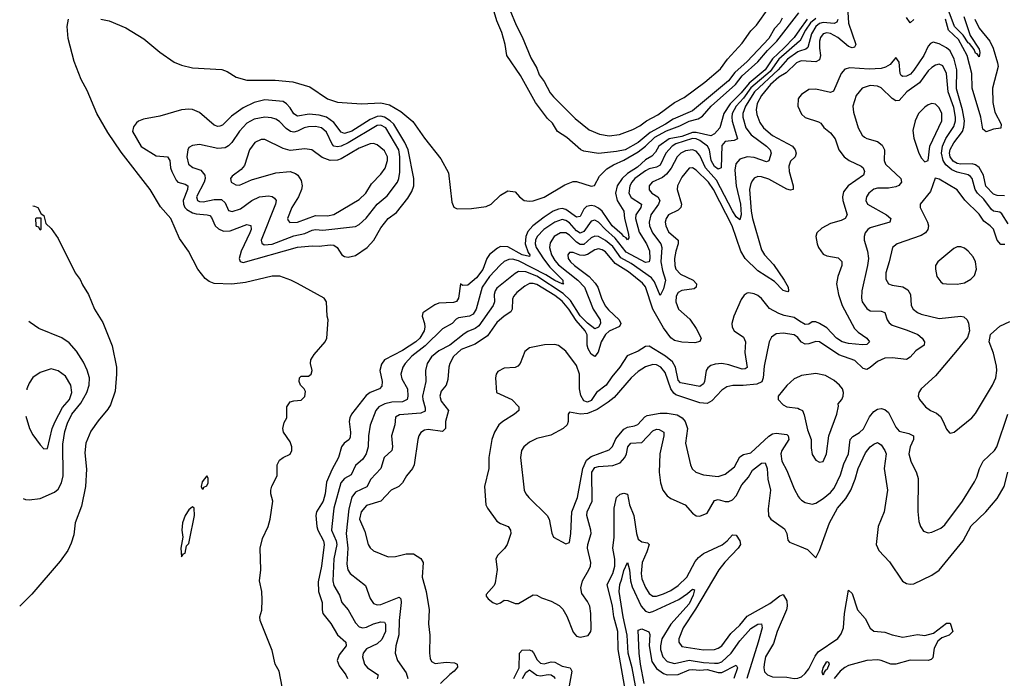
# Model space of a CAD drawing. Header units: inches. Extents: x 1694797 to 1849917, y 907313 to 1017959.
# Tile 58 of 256: x 1695697 to 1701129, y 941571 to 945208. Entities that reach past the tile are written whole.
import ezdxf

# ---------------------------------------------------------------- set-up
doc = ezdxf.new("R2010")
doc.units = ezdxf.units.IN
doc.header["$MEASUREMENT"] = 0
doc.layers.add('B6994', color=7, linetype='Continuous')
doc.layers.add('B7904', color=7, linetype='Continuous')

msp = doc.modelspace()

# ---------------------------------------------------------------- linework, layer by layer
at = {"layer": 'B6994', "color": 5}
for points, elevation in [([(1699903.3, 945216.7), (1699890, 945189.9), (1699861.6, 945158.4), (1699830, 945104.7), (1699710, 944976.5), (1699643.5, 944916.5), (1699607.5, 944870), (1699410, 944705.2), (1699301.9, 944658.1), (1699259.7, 944630), (1699174.9, 944585.1), (1699110, 944529.1), (1699038.5, 944490), (1698990, 944479.3), (1698890, 944468.2), (1698810, 944480.9), (1698792.4, 944490), (1698716.6, 944556.6), (1698664.9, 944590), (1698636.9, 944636.9), (1698610, 944661.9), (1698542, 944750), (1698459.6, 944899.6), (1698385.5, 945010), (1698375.6, 945070), (1698356.3, 945136.3), (1698330, 945201.6), (1698282.5, 945362.5)], 560), ([(1698402.2, 945262.2), (1698437.1, 945177.1), (1698470, 945112.3), (1698516.5, 944996.5), (1698550, 944939.6), (1698564, 944904), (1698590, 944866.7), (1698624, 944804), (1698642.2, 944782.2), (1698761.4, 944661.4), (1698839.7, 944599.7), (1698895.3, 944575.3), (1698950, 944566.4), (1699006.7, 944573.3), (1699079.3, 944600.7), (1699118.1, 944621.9), (1699155.5, 944650), (1699218.1, 944681.9), (1699309.9, 944750), (1699362.3, 944777.7), (1699476.7, 944863.3), (1699563.7, 944936.3), (1699602.5, 944990), (1699682.5, 945077.5), (1699730, 945146.4), (1699762.1, 945177.9), (1699830, 945273.4)], 560), ([(1697144.7, 941524.7), (1697128.7, 941610), (1697106.7, 941650), (1697090, 941724), (1697024, 941890), (1697022, 941910), (1697032.8, 941947.2), (1697035.3, 942004.7), (1697032.5, 942050), (1697020.5, 942110), (1697026.7, 942170), (1697023.1, 942290), (1697036, 942344), (1697068, 942410), (1697078.5, 942450), (1697093.7, 942550), (1697083.2, 942590), (1697082.9, 942610), (1697088.4, 942631.6), (1697118.1, 942690), (1697116.8, 942750), (1697130, 942775.4), (1697150, 942791.2), (1697190.2, 942809.8), (1697198.3, 942830), (1697198, 942850), (1697190, 942877.1), (1697153.1, 942930), (1697149.1, 942950), (1697156.9, 942983.1), (1697170.3, 943010), (1697171.2, 943070), (1697190, 943097.3), (1697210, 943104.2), (1697250, 943107.7), (1697270, 943127.8), (1697274, 943154), (1697266, 943170), (1697245.7, 943190), (1697239.5, 943210), (1697241.3, 943230), (1697250, 943239.6), (1697290, 943238.7), (1697305.5, 943250), (1697310.3, 943270), (1697301.3, 943310), (1697303.8, 943330), (1697321.4, 943358.6), (1697382, 943430), (1697392.4, 943450), (1697399.1, 943550), (1697394, 943570), (1697390.5, 943650), (1697376.3, 943670), (1697230, 943751.3), (1697192.7, 943770), (1697131.9, 943791.9), (1697090, 943791.8), (1696942.7, 943757.3), (1696868.2, 943748.2), (1696770.9, 943750.9), (1696742.1, 943762.1), (1696719.6, 943779.6), (1696680.2, 943830), (1696629.1, 943930), (1696578.7, 943998.7), (1696531, 944110), (1696474.5, 944174.5), (1696416.1, 944270), (1696256.5, 944476.5), (1696184.2, 944584.2), (1696122.7, 944690), (1696070, 944817.1), (1696036.8, 944876.8), (1695997.2, 944977.2), (1695964.1, 945104.1), (1695958.4, 945170), (1695966.4, 945210)], 580), ([(1696145.2, 945210), (1696190, 945201), (1696282.5, 945162.5), (1696381.3, 945101.3), (1696470, 945029.1), (1696550, 944972.3), (1696590, 944956.4), (1696650, 944942.6), (1696812.1, 944932.1), (1696842.2, 944922.2), (1696892.3, 944890), (1696950, 944873.8), (1697106.3, 944873.7), (1697205, 944865), (1697297.6, 944837.6), (1697395.8, 944770), (1697450, 944751.7), (1697582.3, 944742.3), (1697690, 944747.8), (1697737.2, 944737.2), (1697800.7, 944700.7), (1697866.3, 944646.3), (1697930, 944552.9), (1698019.7, 944439.7), (1698062.8, 944362.8), (1698081.1, 944201.1), (1698092.9, 944172.9), (1698110, 944164.2), (1698190, 944164.4), (1698270, 944176.9), (1698298, 944190), (1698350, 944238.7), (1698390, 944262.4), (1698430, 944257.6), (1698454, 944230), (1698481.2, 944210), (1698510, 944205), (1698530, 944207), (1698590, 944228.3), (1698704.9, 944295.1), (1698750, 944314.7), (1698770, 944314.3), (1698850, 944288.7), (1698867.7, 944292.3), (1698896.7, 944343.3), (1698936.6, 944383.4), (1698973, 944407), (1699030, 944432.8), (1699110, 944478.3), (1699150, 944509), (1699201.4, 944558.6), (1699266.3, 944593.7), (1699338.4, 944621.6), (1699390, 944647.7), (1699439.5, 944660.5), (1699464.1, 944675.9), (1699512.5, 944730), (1699645.7, 944850), (1699683.2, 944896.8), (1699770, 944974.3), (1699822.1, 945037.9), (1699874.4, 945090), (1699995, 945245)], 580), ([(1700000, 945151.6), (1699970.1, 945109.9), (1699913.7, 945050), (1699850, 944992), (1699810.4, 944930), (1699721.9, 944858.1), (1699676.7, 944803.3), (1699617.6, 944742.4), (1699581.8, 944690), (1699559.1, 944610), (1699530, 944577.7), (1699510, 944565.8), (1699430, 944585.3), (1699410, 944584.6), (1699350, 944562.6), (1699279.7, 944550), (1699223.6, 944510), (1699204.1, 944475.9), (1699185.3, 944454.7), (1699150, 944434.2), (1699105.8, 944394.2), (1699050, 944358.2), (1699021.3, 944330), (1698994.3, 944290), (1698984.8, 944250), (1698993.3, 944210), (1699030.7, 944150.7), (1699033.4, 944110), (1699055.7, 944024.3), (1699057.5, 944002.5), (1699050, 943992.6), (1699044, 944004), (1699030, 944009.9), (1699021.9, 944021.9), (1698965.7, 944070), (1698910.3, 944150.3), (1698890, 944167.7), (1698870, 944177.5), (1698850, 944182.3), (1698823.5, 944176.5), (1698810, 944162.2), (1698790, 944121.6), (1698770, 944117), (1698710, 944160.4), (1698690, 944164.7), (1698670, 944162.3), (1698640.1, 944150), (1698590, 944117.3), (1698527.6, 944070), (1698501.3, 944038.7), (1698488.9, 944010), (1698486.5, 943970), (1698502.5, 943922.5), (1698512.5, 943910), (1698510, 943901.1), (1698470, 943909.3), (1698390, 943952.7), (1698350, 943954.6), (1698333.1, 943946.9), (1698290, 943910.4), (1698275, 943890), (1698251.5, 943828.5), (1698218.2, 943781.8), (1698170, 943742.5), (1698140.8, 943740.8), (1698130, 943748.7), (1698117.9, 943670), (1698107.6, 943652.4), (1698090, 943645.6), (1698010, 943643), (1697987.1, 943632.9), (1697921.7, 943590), (1697918, 943570), (1697930.8, 943530.8), (1697932.6, 943510), (1697928.4, 943490), (1697905.3, 943450), (1697883.3, 943430), (1697810, 943381.6), (1697710.5, 943329.5), (1697693.3, 943306.7), (1697683.3, 943270), (1697696.8, 943210), (1697695.7, 943184.3), (1697682.3, 943170), (1697630, 943148.5), (1697607.8, 943132.2), (1697528.4, 943030), (1697518.3, 943010), (1697514.6, 942990), (1697522.1, 942930), (1697519.5, 942900.5), (1697512.3, 942887.7), (1697487.6, 942870), (1697473.4, 942850), (1697455.8, 942790), (1697418.5, 942721.5), (1697390, 942653.5), (1697382.3, 942590), (1697370.9, 942550), (1697334.2, 942490), (1697330.1, 942470), (1697336, 942410), (1697341.8, 942390), (1697373.5, 942330), (1697376.9, 942310), (1697361.6, 942190), (1697343.7, 942103.7), (1697345.7, 942050), (1697365.6, 941990), (1697365.1, 941950), (1697370.1, 941930), (1697413.3, 941873.3), (1697450, 941811.5), (1697495.8, 941770), (1697498.9, 941750), (1697459.1, 941700.9), (1697449.5, 941670), (1697459.7, 941639.7), (1697497.4, 941590), (1697504.8, 941570)], 620), ([(1700000, 945088.4), (1699885.4, 944990), (1699837.8, 944922.2), (1699730, 944830.7), (1699690, 944774.8), (1699649.6, 944730), (1699627.7, 944690), (1699625.8, 944670), (1699627.7, 944647.7), (1699657.6, 944550), (1699639.1, 944540.9), (1699590, 944535), (1699570, 944513.5), (1699567.9, 944390), (1699550, 944382.4), (1699530, 944397.2), (1699511.2, 944430), (1699502.8, 944490), (1699491.9, 944510), (1699450, 944541.1), (1699430, 944550.5), (1699410, 944551), (1699317.8, 944522.2), (1699296.5, 944510), (1699261.9, 944470), (1699230, 944404.1), (1699210, 944392.9), (1699170, 944383.9), (1699150, 944373.8), (1699091.4, 944330), (1699074.6, 944310), (1699064.2, 944290), (1699058.3, 944250), (1699070, 944225.5), (1699127.3, 944190), (1699124.3, 944170), (1699097.2, 944130), (1699095.2, 944110), (1699114.9, 944034.9), (1699154.7, 943970), (1699171.4, 943931.4), (1699173.7, 943890), (1699170, 943869.9), (1699150, 943867.6), (1699043.7, 943923.7), (1698982.2, 944002.2), (1698928.8, 944048.8), (1698890, 944090.3), (1698870, 944101), (1698850, 944096.2), (1698810, 944039), (1698790, 944029.3), (1698770, 944041.1), (1698730, 944086.9), (1698710, 944099.9), (1698690, 944103.7), (1698650, 944089.9), (1698589.6, 944050), (1698552.5, 944010), (1698542.6, 943990), (1698540.6, 943970), (1698545.9, 943950), (1698586.7, 943886.7), (1698621.8, 943841.8), (1698692.9, 943770), (1698693.4, 943753.4), (1698698.4, 943750), (1698690, 943748.5), (1698650, 943766.9), (1698599.3, 943799.3), (1698450, 943876.8), (1698415.1, 943884.9), (1698396.6, 943883.4), (1698370, 943871.9), (1698347.6, 943852.4), (1698290, 943789.4), (1698248.6, 943730), (1698215.6, 943610), (1698198.3, 943581.7), (1698179.3, 943570), (1698118.4, 943561.6), (1698105.6, 943554.4), (1698083.5, 943530), (1698030, 943501.4), (1697933.7, 943406.3), (1697861, 943350), (1697824, 943310), (1697811.8, 943290), (1697800.8, 943250), (1697804.8, 943224.8), (1697836.9, 943170), (1697839, 943130), (1697834.8, 943110), (1697810, 943097.5), (1697750, 943095.6), (1697712.4, 943087.6), (1697677.7, 943070), (1697662.4, 943050), (1697630.6, 942969.4), (1697620.9, 942910), (1697620.3, 942850), (1697609.4, 942810.6), (1697590, 942781), (1697550, 942747.2), (1697525.3, 942694.7), (1697490, 942674.3), (1697469.7, 942650), (1697430.1, 942510), (1697418.4, 942410), (1697418, 942390), (1697444, 942330), (1697447.1, 942310), (1697430.8, 942230.8), (1697424, 942110), (1697430, 942084.7), (1697461, 942030), (1697474.1, 941990), (1697510, 941949.4), (1697550, 941876.8), (1697570, 941855.6), (1697590, 941849.6), (1697610, 941853.3), (1697650, 941872.9), (1697690, 941884.1), (1697710, 941880.8), (1697715.4, 941870), (1697715.5, 941830), (1697695.1, 941784.9), (1697670, 941762.5), (1697610, 941733.7), (1697591.8, 941710), (1697587.8, 941690), (1697598.6, 941650), (1697615.5, 941630), (1697674.3, 941590), (1697670, 941568.2)], 640), ([(1700000, 945034.1), (1699990, 945030.9), (1699932.8, 944990), (1699881.7, 944930), (1699751.8, 944810), (1699701.2, 944730), (1699686.8, 944690), (1699686.5, 944670), (1699703.4, 944610), (1699732.7, 944572.7), (1699816.8, 944510), (1699837.2, 944490), (1699842.5, 944470), (1699830.9, 944429.1), (1699816.9, 944423.1), (1699750, 944447.6), (1699710, 944450.8), (1699670, 944436.8), (1699647.4, 944412.6), (1699642.7, 944377.3), (1699650.4, 944290), (1699674.7, 944190), (1699677.1, 944130), (1699670, 944102.8), (1699650, 944119), (1699630, 944152.5), (1699541, 944321), (1699480.5, 944390), (1699450, 944458.4), (1699430, 944481.5), (1699410, 944489.5), (1699370, 944483.4), (1699344.6, 944470), (1699325.1, 944450), (1699292.1, 944387.9), (1699265.5, 944354.5), (1699243, 944337), (1699185.8, 944310), (1699170.2, 944290), (1699170, 944269.2), (1699185.2, 944250), (1699217.4, 944230), (1699229.5, 944210), (1699221.2, 944190), (1699179, 944130), (1699170.1, 944090), (1699172.2, 944070), (1699188.5, 944030), (1699233.7, 943970), (1699240.1, 943950), (1699235.1, 943870), (1699243.2, 943823.2), (1699259.6, 943770), (1699250, 943722.4), (1699230, 943684.2), (1699200, 943760), (1699182.1, 943782.1), (1699070, 943861.3), (1699012.8, 943892.8), (1698970, 943954.8), (1698930, 943988.5), (1698890, 944010.3), (1698870, 944013.2), (1698850, 944002.8), (1698810, 943965.7), (1698790, 943966.4), (1698770, 943979.4), (1698730, 944018.5), (1698710, 944030.3), (1698681.1, 944030), (1698646.7, 944010), (1698624.4, 943975.6), (1698620.5, 943950), (1698631.1, 943910), (1698650, 943877.5), (1698670, 943854.9), (1698775.6, 943770), (1698812.8, 943730), (1698861.5, 943610), (1698899.9, 943550), (1698901.3, 943530), (1698890, 943509.9), (1698870, 943501.4), (1698830, 943532.3), (1698790, 943573.2), (1698736.4, 943656.4), (1698695.7, 943695.7), (1698550, 943790.8), (1698490, 943816.3), (1698450, 943817.7), (1698430, 943807), (1698330, 943726), (1698320.1, 943710), (1698315.1, 943690), (1698315.8, 943650), (1698310.1, 943630), (1698230, 943517), (1698210, 943502.3), (1698170, 943486.5), (1698150, 943473.6), (1698070, 943409.9), (1698010, 943379.4), (1697970, 943346.6), (1697945.6, 943310), (1697935.5, 943270), (1697938.6, 943210), (1697919.2, 943130), (1697920.7, 943110), (1697934.4, 943065.6), (1697934.2, 943045.8), (1697910, 943035.8), (1697793.2, 943026.9), (1697770, 943013.8), (1697767.3, 942970), (1697748.2, 942910), (1697754.3, 942850), (1697751.1, 942830), (1697708.6, 942791.4), (1697689.6, 942730), (1697634.3, 942670), (1697612, 942628), (1697550, 942598.8), (1697529.4, 942570.6), (1697513.3, 942506.7), (1697498.8, 942370), (1697506.9, 942290), (1697501.1, 942201.1), (1697507.3, 942170), (1697521.1, 942150), (1697604.5, 942084.5), (1697631.6, 942011.6), (1697650, 941983.9), (1697670, 941977.4), (1697690, 941979.7), (1697790, 942019.6), (1697800.3, 942010), (1697802, 941990), (1697790.4, 941890), (1697788.9, 941811.1), (1697771.6, 941750), (1697769.3, 941710), (1697781, 941670), (1697830, 941601.5), (1697838.1, 941570)], 660), ([(1700000, 944977), (1699983.1, 944970), (1699925.5, 944914.5), (1699885.5, 944890), (1699838.7, 944850), (1699789.4, 944790), (1699765.7, 944745.7), (1699760.3, 944710), (1699764.1, 944684.2), (1699780.3, 944640.3), (1699800.7, 944610), (1699850, 944567.7), (1699961.7, 944510), (1699974.7, 944490), (1699980.4, 944470), (1699975, 944450), (1699950, 944425.7), (1699940.3, 944399.7), (1699942.5, 944370), (1699964.2, 944290), (1699963.8, 944270), (1699950, 944266.4), (1699930, 944272.2), (1699830, 944326.9), (1699790, 944340.4), (1699770, 944341.6), (1699750, 944333.5), (1699739.5, 944320.5), (1699730, 944302.4), (1699724, 944270), (1699733.2, 944150), (1699740.4, 944110), (1699790, 943936.9), (1699805.4, 943910), (1699855.7, 943855.7), (1699914.7, 943770), (1699937.2, 943730), (1699938.2, 943710), (1699934.3, 943705.7), (1699910, 943712.4), (1699862.4, 943762.4), (1699770, 943820.4), (1699699.8, 943890), (1699676, 943930), (1699628.7, 944070), (1699525.6, 944270), (1699496.8, 944310), (1699430, 944376.6), (1699410, 944390.5), (1699390, 944388.2), (1699350, 944338.5), (1699326.8, 944290), (1699324.7, 944270), (1699347.7, 944190), (1699344.5, 944170), (1699330, 944156.4), (1699277, 944130), (1699263.3, 944110), (1699259.1, 944090), (1699261.1, 944070), (1699276.2, 944036.2), (1699329.5, 943990), (1699330.1, 943970), (1699316.5, 943930), (1699310.6, 943890), (1699312.4, 943850), (1699318, 943830), (1699342.3, 943802.3), (1699412.2, 943770), (1699431.7, 943750), (1699430.2, 943730), (1699418.1, 943721.9), (1699350, 943712.9), (1699330, 943701.1), (1699318.8, 943681.2), (1699316.4, 943650), (1699332.1, 943610), (1699393.9, 943554), (1699430, 943502), (1699456.4, 943450), (1699449.5, 943430.5), (1699422.8, 943422.8), (1699350, 943426.7), (1699310, 943437.3), (1699290, 943451.1), (1699250, 943506.2), (1699190.8, 943610), (1699150, 943733.6), (1699133.2, 943753.2), (1699055.9, 943815.9), (1698982, 943862), (1698930, 943926.1), (1698910, 943937.8), (1698890, 943942.1), (1698870, 943937), (1698830, 943911.2), (1698810, 943905.6), (1698787.2, 943907.2), (1698750, 943922), (1698730, 943922.4), (1698720.6, 943910), (1698722.5, 943890), (1698736, 943870), (1698757.8, 943850), (1698839.4, 943790), (1698872.9, 943752.9), (1698887.2, 943730), (1698906.6, 943670), (1698927.2, 943627.2), (1698945, 943605), (1699004.9, 943550), (1699014.2, 943530), (1699006.5, 943513.5), (1698950, 943487.4), (1698928.7, 943470), (1698905, 943430), (1698888.6, 943371.4), (1698870, 943347.9), (1698850, 943361), (1698833.7, 943390), (1698828.2, 943410), (1698828.1, 943468.1), (1698817.4, 943490), (1698766.6, 943546.6), (1698726.4, 943610), (1698690, 943654.1), (1698650, 943685.1), (1698550, 943746), (1698530, 943751.5), (1698510, 943750.3), (1698484, 943736), (1698439.3, 943700.7), (1698421.1, 943678.9), (1698415.8, 943664.2), (1698414.4, 943610), (1698406.1, 943593.9), (1698369.2, 943570.8), (1698330, 943535.8), (1698277.7, 943462.3), (1698210, 943416.4), (1698132.9, 943387.1), (1698090, 943347.6), (1698070.1, 943310), (1698064.9, 943290), (1698058.4, 943221.6), (1698050.2, 943190), (1698022.9, 943157.1), (1698015.1, 943130), (1698022, 943102), (1698063.2, 943050), (1698047.1, 942990), (1698045.5, 942950), (1698030, 942934.5), (1697950, 942945.7), (1697930, 942942.2), (1697910.8, 942929.2), (1697899.3, 942910), (1697894.2, 942890), (1697874.2, 942750), (1697864.1, 942730), (1697831.6, 942690), (1697810, 942649.8), (1697788.8, 942631.2), (1697745.8, 942610), (1697690.1, 942549.9), (1697610, 942525.4), (1697581.6, 942490), (1697572.8, 942450), (1697601.4, 942381.4), (1697620.6, 942310), (1697631.4, 942291.4), (1697650, 942274.7), (1697730, 942242.2), (1697770, 942243.9), (1697830, 942259.3), (1697870, 942258.4), (1697910, 942233.6), (1697923.8, 942210), (1697917.1, 942130), (1697939.6, 942050), (1697955.8, 941950), (1697952.9, 941872.9), (1697960.2, 941810), (1697957.5, 941710), (1697961.1, 941681.1), (1697970, 941664.4), (1697990, 941653.7), (1698050, 941659.9), (1698096.5, 941656.5), (1698111.3, 941650), (1698112.9, 941632.9), (1698094.2, 941610), (1698070, 941593.3), (1698018, 941542)], 680), ([(1700000, 944781.1), (1699992, 944770), (1699991, 944730), (1700000, 944709.3)], 720), ([(1695768.8, 944179.1), (1695778, 944178), (1695798, 944170), (1695816.4, 944136.4), (1695830, 944126), (1695842, 944082), (1695870, 944055.3), (1695910, 943999), (1696003.7, 943810), (1696030, 943772.7), (1696043.1, 943743.1), (1696076.9, 943690), (1696109.8, 943610), (1696155.5, 943535.5), (1696207.4, 943407.4), (1696230.8, 943290), (1696231.8, 943250), (1696223.6, 943156.4), (1696198, 943082), (1696183.3, 943056.7), (1696130, 942993.1), (1696090, 942936), (1696062, 942870), (1696057, 942817), (1696065.5, 942725.5), (1696059.5, 942630), (1696038.2, 942521.8), (1696003.1, 942430), (1695996.4, 942363.5), (1695981.9, 942318.1), (1695962.3, 942277.7), (1695921.2, 942218.8), (1695763.2, 942036.8), (1695697.1, 941969.4)], 580), ([(1700000, 943543.9), (1699970, 943563.5), (1699915.1, 943575.1), (1699886.3, 943586.3), (1699833.8, 943613.8), (1699790, 943668.2), (1699770, 943685.7), (1699750, 943694.9), (1699720.4, 943699.6), (1699710, 943698.5), (1699693.5, 943686.5), (1699677.2, 943662.8), (1699638, 943570), (1699627, 943530), (1699628.5, 943510), (1699639.7, 943490), (1699690, 943454.8), (1699702.3, 943430), (1699696.9, 943370), (1699710, 943288.2), (1699700.2, 943279.8), (1699682.6, 943277.4), (1699610, 943301.8), (1699570, 943309.4), (1699533.3, 943306.7), (1699510, 943298.2), (1699494.5, 943285.5), (1699485, 943270), (1699476.1, 943210), (1699470, 943196.8), (1699450, 943182.7), (1699342.8, 943202.8), (1699330, 943217.7), (1699315.3, 943290), (1699298.3, 943318.3), (1699259.9, 943350), (1699170, 943405.8), (1699150, 943404.2), (1699110, 943378.3), (1699048.2, 943351.8), (1699008.5, 943290), (1698963.6, 943236.4), (1698933.6, 943190), (1698879.1, 943150), (1698850, 943105.1), (1698830, 943096.4), (1698810, 943102.6), (1698792.2, 943132.2), (1698785.2, 943170), (1698785.4, 943250), (1698770, 943298), (1698710, 943378.2), (1698670, 943408.3), (1698650, 943414.7), (1698592.1, 943412.1), (1698510, 943396.5), (1698484.8, 943375.2), (1698457.9, 943310), (1698444.6, 943295.4), (1698430, 943287.2), (1698370, 943283.4), (1698335.3, 943264.7), (1698325, 943250), (1698321.8, 943230), (1698327.3, 943150), (1698412.6, 943110), (1698450.3, 943070), (1698450.3, 943050.3), (1698427.6, 943030), (1698362.2, 942990), (1698339.7, 942970), (1698316, 942930), (1698302.3, 942890), (1698286, 942790), (1698284.6, 942730), (1698262.3, 942630), (1698268, 942530), (1698277.7, 942510), (1698330, 942438.3), (1698350, 942425.2), (1698392.2, 942410), (1698405.7, 942390), (1698406.5, 942370), (1698385.8, 942310), (1698371.8, 942288.2), (1698334, 942250), (1698324, 942230), (1698331.3, 942171.3), (1698320.7, 942099.3), (1698315.6, 942084.4), (1698270, 942033.2), (1698270, 942024.7), (1698281, 942010), (1698306.8, 941990), (1698330, 941981), (1698350, 941987.3), (1698370, 942002.8), (1698390, 942000.5), (1698430, 941984.9), (1698450, 941984.6), (1698530, 942032.4), (1698550, 942030.4), (1698575.9, 942015.9), (1698630, 941997.2), (1698673.1, 941973.1), (1698693.3, 941953.3), (1698715, 941915), (1698750, 941825.3), (1698770, 941804.7), (1698790, 941799.1), (1698833, 941807), (1698848.7, 941830), (1698850, 941842), (1698848.8, 941930), (1698842.4, 941970), (1698830, 941995.9), (1698799.2, 942039.2), (1698792.2, 942070), (1698801.3, 942110), (1698836.9, 942170), (1698846.3, 942190), (1698848.7, 942210), (1698830.5, 942290), (1698831.8, 942310), (1698849.5, 942370), (1698848.6, 942390), (1698825.2, 942470), (1698827.7, 942490), (1698854.7, 942550), (1698853, 942710), (1698870, 942734.7), (1698890, 942739.9), (1698970, 942745.5), (1699010, 942761.1), (1699035.6, 942790), (1699044.4, 942810), (1699052.6, 942850), (1699069.2, 942870), (1699130, 942874.2), (1699190, 942938.1), (1699210, 942946.8), (1699225.5, 942945.5), (1699250.2, 942930), (1699250.7, 942910), (1699229.3, 942810), (1699225.9, 942710), (1699232.3, 942650), (1699244.6, 942610), (1699270, 942578), (1699290, 942564.5), (1699368.2, 942528.3), (1699410, 942483.1), (1699430, 942468.9), (1699450, 942467.1), (1699490, 942482.9), (1699530, 942553.4), (1699550, 942559.1), (1699590, 942546.9), (1699610, 942547), (1699630, 942556.1), (1699650, 942578.2), (1699681.3, 942638.7), (1699718.2, 942681.8), (1699740.2, 942719.8), (1699790, 942758.4), (1699810, 942760.9), (1699821, 942730), (1699825.2, 942670), (1699840.1, 942610), (1699826.2, 942506.2), (1699828.7, 942468.7), (1699841.6, 942450), (1699917.1, 942397.1), (1699930.1, 942370), (1699934.7, 942334.7), (1699943.4, 942323.4), (1700000, 942300.8)], 720), ([(1695716.4, 942564.5), (1695730, 942559), (1695750, 942556.9), (1695810, 942563.7), (1695890, 942599.8), (1695910, 942616.2), (1695928.5, 942650), (1695937.3, 942690), (1695935.6, 942864.4), (1695945.3, 942934.7), (1695960.3, 942979.7), (1695984.9, 943030), (1696034, 943090), (1696067.4, 943150), (1696080.5, 943190), (1696081.7, 943230), (1696070, 943272.4), (1696050, 943317.1), (1696010, 943377.7), (1695970, 943423.2), (1695930, 943452), (1695803.4, 943503.4), (1695755.2, 943535.2), (1695748.1, 943541.6)], 620), ([(1700000, 943440), (1699990, 943453.2), (1699970, 943467.8), (1699910, 943477.4), (1699870, 943473.1), (1699845.3, 943454.7), (1699831.3, 943428.7), (1699804.4, 943295.6), (1699799, 943230), (1699791, 943209), (1699763.8, 943196.2), (1699688, 943188), (1699631.9, 943188.1), (1699598.5, 943181.5), (1699570, 943162.7), (1699516.6, 943103.4), (1699490, 943088.5), (1699450, 943092), (1699317, 943137), (1699305.4, 943145.4), (1699288.9, 943168.9), (1699259.1, 943259.1), (1699234.7, 943290), (1699210, 943302.3), (1699190, 943304.2), (1699150, 943290.5), (1699110, 943264.9), (1699070, 943231.1), (1698977.5, 943122.5), (1698944.4, 943095.6), (1698883.7, 943056.3), (1698830, 943033.6), (1698790.3, 943030.3), (1698730, 943041.2), (1698723.8, 943030), (1698723, 942990), (1698717, 942970), (1698694.9, 942950), (1698626.8, 942913.2), (1698550, 942894.6), (1698510, 942875.6), (1698479.2, 942850), (1698464.8, 942830), (1698460.6, 942790), (1698480.3, 942610), (1698488.9, 942590), (1698506, 942570), (1698608, 942470), (1698619.1, 942450), (1698632.8, 942372.8), (1698643, 942350), (1698710, 942314), (1698730, 942321), (1698737.2, 942370), (1698742.7, 942490), (1698774.2, 942570), (1698803.4, 942730), (1698824.8, 942775.2), (1698850, 942795.4), (1698950, 942833), (1698968.2, 942851.8), (1698986.5, 942893.5), (1699030, 942946.1), (1699050, 942957.8), (1699090, 942965), (1699107.4, 942972.6), (1699145.4, 943014.6), (1699158.3, 943021.7), (1699230, 943035.1), (1699270, 943036), (1699325.4, 943025.4), (1699352, 943010), (1699367.8, 942990), (1699381.1, 942950), (1699370.2, 942870), (1699397.2, 942750), (1699408, 942728), (1699426.7, 942710), (1699470, 942694.7), (1699550, 942686), (1699590, 942698.3), (1699641.4, 942738.6), (1699670, 942794.6), (1699690, 942806.3), (1699730, 942815.5), (1699830, 942908.6), (1699850, 942920.8), (1699870, 942925.4), (1699930, 942916.8), (1699937.7, 942910), (1699939.8, 942890), (1699901.3, 942830), (1699896.8, 942810), (1699901.6, 942770), (1699930, 942719.5), (1699970, 942617.1), (1699993.7, 942573.7), (1700000, 942566.8)], 740), ([(1695731.2, 943019.1), (1695751.6, 942950), (1695770, 942914.9), (1695810, 942860.5), (1695830, 942839.1), (1695850, 942840.7), (1695876.5, 942950), (1695892.5, 942990), (1695934, 943066), (1695971.9, 943110), (1695985.4, 943150), (1695979.4, 943190), (1695950, 943240.4), (1695910, 943269.8), (1695870, 943280.4)], 640), ([(1695870, 943280.4), (1695810, 943260.4), (1695770, 943231.3), (1695750, 943200.7), (1695736.9, 943170), (1695735.9, 943164.9)], 640), ([(1700000, 943238.4), (1699970, 943225.4), (1699930, 943187.1), (1699881.7, 943130), (1699881.3, 943110), (1699910, 943082), (1699930, 943070.4), (1699990, 943062), (1700000, 943057.3)], 760), ([(1699041.1, 941490), (1698999.8, 941730), (1698996.9, 941830), (1698974.8, 941910), (1698968.2, 941970), (1698938.7, 942090), (1698969.9, 942150), (1698979.7, 942190), (1698981.3, 942230), (1698969.6, 942290), (1698976.4, 942350), (1698976.7, 942510), (1698989.9, 942570.1), (1699010, 942587.8), (1699030, 942593.8), (1699050, 942587.4), (1699061.9, 942530), (1699085.5, 942470), (1699100.6, 942370), (1699110, 942339.2), (1699130, 942325.5), (1699160, 942320), (1699169.2, 942310), (1699157.3, 942270), (1699131.3, 942210), (1699125.2, 942150), (1699130, 942121.5), (1699150, 942073), (1699170, 942039), (1699190, 942025.7), (1699210, 942025.7), (1699250, 942037.2), (1699290, 942056.4), (1699330, 942083.2), (1699377, 942130), (1699424.2, 942215.8), (1699441.5, 942238.5), (1699470, 942260.1), (1699572.2, 942307.8), (1699599.9, 942330), (1699630, 942362.9), (1699650, 942362.4), (1699670.1, 942330), (1699673, 942310), (1699660.5, 942290), (1699586.6, 942213.4), (1699553.5, 942170), (1699426.3, 941953.7), (1699356.8, 941850), (1699333, 941790), (1699332.8, 941770), (1699350, 941746.2), (1699470, 941728.3), (1699530, 941730.1), (1699550, 941737.2), (1699570, 941751.4), (1699621, 941819), (1699670, 941865.6), (1699710, 941913.9), (1699835.1, 941984.9), (1699890, 942026), (1699910, 942033.8), (1699930, 941999.3), (1699932.1, 941970), (1699928, 941950), (1699875.4, 941830), (1699856.3, 941763.7), (1699812.5, 941690), (1699804.3, 941650), (1699802.2, 941630), (1699806.6, 941606.6), (1699823.6, 941590), (1699850, 941579.4), (1699930, 941577.2), (1699970, 941569.5), (1699990, 941571.6), (1700000, 941575.9)], 680), ([(1699095.1, 941530), (1699075.8, 941630), (1699054.3, 941710), (1699049.5, 941810), (1699027.4, 941910), (1699004.1, 942050), (1699008.3, 942090), (1699020, 942120), (1699030, 942166.4), (1699050, 942210.5), (1699061.3, 942170), (1699066.7, 942110), (1699076.6, 942076.6), (1699125.1, 941970), (1699150, 941941.3), (1699170, 941935), (1699190, 941939.5), (1699333.5, 942006.5), (1699381.3, 942038.7), (1699410, 942064.4), (1699419.8, 942059.8), (1699413.5, 942030), (1699390, 941982.6), (1699288.9, 941871.1), (1699240.3, 941790), (1699231.7, 941750), (1699232.9, 941730), (1699245.8, 941690), (1699270, 941664.3), (1699310, 941653.3), (1699390, 941671.4), (1699470, 941658.9), (1699530, 941655), (1699550, 941655.8), (1699570, 941662.9), (1699621.8, 941710), (1699670, 941777.8), (1699730, 941846.1), (1699770, 941871.1), (1699790, 941871.8), (1699792.8, 941850), (1699771.6, 941770), (1699708.5, 941570)], 660), ([(1699143.2, 941543.2), (1699122.7, 941650), (1699114.6, 941710), (1699110, 941836.4), (1699130, 941844.7), (1699167.9, 941827.9), (1699173.1, 941813.1), (1699170.1, 941750), (1699184.9, 941664.9), (1699210, 941626.3), (1699250, 941597.5), (1699270, 941590.1), (1699330, 941592.4), (1699390, 941618.1), (1699410, 941620.1), (1699450, 941616.2), (1699490, 941619.2), (1699550, 941603.5), (1699570, 941603), (1699650, 941643.6), (1699657.4, 941630), (1699637.4, 941570)], 640), ([(1698423.1, 941570), (1698452.3, 941630), (1698455.2, 941710), (1698470, 941727.2), (1698508.2, 941728.2), (1698522.6, 941722.6), (1698532.7, 941712.7), (1698552.7, 941672.7), (1698570, 941655.5), (1698590, 941651.2), (1698630, 941662), (1698650, 941660.3), (1698690, 941638), (1698734.8, 941630), (1698742.7, 941610), (1698728, 941530)], 680), ([(1698470.8, 941570), (1698490, 941602.8), (1698510, 941618.1), (1698550, 941589.4), (1698570, 941585.5), (1698613, 941593), (1698630, 941591.2), (1698642.2, 941582.2), (1698652.1, 941570)], 660)]:
    msp.add_lwpolyline(points, dxfattribs=dict(at, elevation=elevation))
for points, elevation in [([(1697050, 944765.2), (1696990, 944751.1), (1696930, 944721.5), (1696864.9, 944675.1), (1696815.2, 944624.8), (1696801.1, 944618.9), (1696790, 944617.2), (1696770, 944625.7), (1696690, 944694.7), (1696650, 944711.6), (1696630, 944713.4), (1696590, 944709.9), (1696470, 944675.4), (1696381, 944659), (1696352.1, 944647.9), (1696341.1, 944638.9), (1696324.7, 944615.3), (1696320.1, 944590), (1696368.1, 944508.1), (1696450, 944455.9), (1696512, 944450), (1696525.9, 944430), (1696529.7, 944390), (1696536.2, 944370), (1696561.1, 944321.1), (1696570.5, 944310.5), (1696610, 944299.6), (1696625.4, 944290), (1696622.9, 944270), (1696599.5, 944210), (1696600.1, 944190), (1696608.9, 944170), (1696619.8, 944159.8), (1696650, 944141.5), (1696670, 944135.5), (1696731.1, 944131.1), (1696746, 944126), (1696755.6, 944115.6), (1696775.6, 944070), (1696793.5, 944053.5), (1696820.7, 944040.7), (1696858.5, 944041.5), (1696950, 944076.3), (1696972, 944072), (1696974.2, 944050), (1696967.5, 944030), (1696919.9, 943930), (1696907.3, 943890), (1696913.3, 943873.3), (1696930, 943867.5), (1697230, 943952.4), (1697310, 943958.9), (1697350, 943957.2), (1697410, 943965), (1697430, 943963), (1697449.5, 943949.5), (1697474.9, 943910), (1697490, 943900.2), (1697510, 943896.3), (1697550, 943906.4), (1697613.3, 943950), (1697651.2, 943990), (1697690, 944058.2), (1697729.9, 944110), (1697776, 944144), (1697837.9, 944222.1), (1697860.7, 944259.3), (1697872.2, 944290), (1697872.4, 944330), (1697840.1, 944490), (1697821.7, 944530), (1697760.5, 944630), (1697740.3, 944650), (1697710, 944668.8), (1697690, 944674.6), (1697670, 944673.9), (1697630, 944655.9), (1697530, 944591.5), (1697490, 944578.5), (1697470, 944587.5), (1697430, 944640.1), (1697390, 944668.6), (1697350, 944679.7), (1697294.7, 944685.3), (1697230, 944675.6), (1697210, 944688.1), (1697190, 944721.6), (1697170, 944743.6), (1697150, 944755.1)], 620), ([(1697048.7, 944668.7), (1696990, 944657.9), (1696950, 944635.9), (1696910, 944593), (1696867.5, 944530), (1696850, 944511.9), (1696830, 944501), (1696790, 944496), (1696690, 944518.5), (1696650, 944512.8), (1696630, 944502), (1696624.4, 944490), (1696619.7, 944450), (1696629.2, 944410), (1696652.3, 944392.3), (1696696, 944376), (1696718.4, 944350), (1696720.7, 944330), (1696715.3, 944310), (1696673.5, 944230), (1696678.6, 944210), (1696690, 944204.3), (1696710, 944202.8), (1696770, 944214.7), (1696810, 944214.2), (1696830, 944195.9), (1696850, 944153.4), (1696870, 944147.9), (1696915.8, 944164.2), (1696978.5, 944210), (1697019.7, 944230), (1697070, 944234.7), (1697090.6, 944230.6), (1697102.5, 944222.5), (1697111.3, 944210), (1697108.6, 944188.6), (1697029.1, 943990), (1697033, 943973), (1697045.5, 943965.5), (1697090, 943969), (1697210, 944015.1), (1697270, 944026.4), (1697310, 944046), (1697330, 944048.8), (1697370, 944045.3), (1697550, 944065.5), (1697570, 944077), (1697608.5, 944111.5), (1697669.3, 944190), (1697724.9, 944235.1), (1697780.7, 944310), (1697789.6, 944330.4), (1697794.1, 944365.9), (1697794, 944450), (1697788.4, 944490), (1697718, 944610), (1697690, 944626.2), (1697670, 944623.4), (1697510, 944527), (1697470, 944508.5), (1697450, 944505.6), (1697430.3, 944510.3), (1697420.4, 944520.4), (1697390, 944587.4), (1697362.7, 944610), (1697330, 944617.6), (1697290, 944616), (1697267.1, 944610), (1697230, 944591.7), (1697210, 944587), (1697190.3, 944590.3), (1697166.9, 944606.9), (1697130, 944646.1), (1697110, 944658.3), (1697085.9, 944665.9)], 640), ([(1697030, 944547.1), (1696994.3, 944530), (1696965.4, 944490), (1696937.4, 944402.6), (1696919.1, 944380.9), (1696870, 944344.5), (1696860.3, 944330), (1696863.7, 944310), (1696890, 944295.6), (1696910, 944294), (1696975.6, 944324.4), (1697110, 944361.9), (1697190, 944370.2), (1697219.3, 944359.3), (1697232.2, 944350), (1697250, 944320.7), (1697254.7, 944290), (1697251.8, 944270), (1697234.8, 944230), (1697198.1, 944170), (1697175.2, 944110), (1697178.2, 944098.2), (1697187.9, 944087.9), (1697230, 944089.7), (1697330, 944126.2), (1697394.5, 944125.5), (1697430, 944131.4), (1697570, 944215.7), (1697606.1, 944250), (1697637.9, 944302.1), (1697690, 944354.7), (1697712.8, 944387.2), (1697726.7, 944430), (1697726.6, 944450), (1697710, 944483.2), (1697670, 944517), (1697650, 944523.6), (1697630, 944522.9), (1697570, 944498.5), (1697470, 944439.4), (1697450, 944432.2), (1697410, 944429.9), (1697366.2, 944446.2), (1697309.2, 944490), (1697270, 944494.6), (1697190, 944485.8), (1697150, 944497.3), (1697050, 944545.7)], 660), ([(1695810, 944046), (1695802, 944062), (1695790, 944066), (1695788, 944072), (1695786, 944110), (1695790, 944114), (1695814, 944114), (1695814, 944050)], 580), ([(1696730, 942688.7), (1696704, 942656), (1696698.8, 942630), (1696701.4, 942621.4), (1696710, 942616), (1696713.7, 942626.3), (1696730, 942634), (1696736.4, 942650), (1696737, 942677)], 580), ([(1696650, 942517.2), (1696630, 942502), (1696610.4, 942469.6), (1696594.9, 942430), (1696592.2, 942390), (1696596.4, 942350), (1696585.5, 942290), (1696590, 942242), (1696600.9, 942259.1), (1696610, 942262.8), (1696618, 942302), (1696630, 942315.5), (1696634.6, 942334.6), (1696662, 942470), (1696659, 942510)], 580)]:
    msp.add_lwpolyline(points, close=True, dxfattribs=dict(at, elevation=elevation))
at = {"layer": 'B7904', "color": 5}
for points, elevation in [([(1700265.7, 945250), (1700269.1, 945189.1), (1700310.1, 945070), (1700303.1, 945056.9), (1700290, 945052.6), (1700270, 945060.3), (1700210, 945109.9), (1700170, 945132.1), (1700150, 945135.6), (1700130.4, 945129.6), (1700115.8, 945110), (1700109.2, 945090), (1700108.9, 945051.1), (1700115, 945010), (1700110, 944985.6), (1700090, 944974.4), (1700010, 944981.2), (1700000, 944977)], 680), ([(1700090, 945214), (1700060.5, 945190), (1700032.8, 945150), (1700001.9, 945090), (1700000, 945088.4)], 640), ([(1700041.7, 945210), (1700000, 945151.6)], 620), ([(1700211, 945209), (1700205.2, 945194.8), (1700190, 945186.6), (1700130, 945192.9), (1700110, 945185.8), (1700090, 945170.8), (1700065.4, 945130), (1700045.7, 945054.3), (1700034.6, 945045.4), (1700000, 945034.1)], 660), ([(1700630, 945209.1), (1700610, 945189.8), (1700590, 945219.8)], 680), ([(1700965.9, 945210), (1700990, 945160.4), (1701049.6, 945089.6), (1701067.2, 945050), (1701092.3, 944970), (1701095.7, 944950), (1701064.3, 944830), (1701065.9, 944750), (1701076.4, 944696.4), (1701112.4, 944630), (1701110.8, 944609.2), (1701070, 944603.4), (1701030, 944587.8), (1701010, 944603.5), (1700999.9, 944670), (1700952.6, 944830), (1700950.6, 944910), (1700924.8, 945010), (1700877.4, 945097.4), (1700822.3, 945150), (1700804.9, 945210)], 680), ([(1700905.5, 945225.5), (1700941.3, 945121.3), (1700990, 945045.5), (1700993.8, 945026.2), (1700990, 945002), (1700979.5, 945019.5), (1700970, 945023.1), (1700962.4, 945042.4), (1700937, 945077), (1700930, 945080.5), (1700902.9, 945122.9), (1700854.1, 945170), (1700825.8, 945250)], 660), ([(1701130, 944235.5), (1701090, 944236.2), (1701070, 944244.3), (1701028.2, 944288.2), (1701014.4, 944350), (1700990, 944391.5), (1700970, 944406.4), (1700952, 944412), (1700890, 944410), (1700870, 944414.1), (1700847.1, 944427.1), (1700831.2, 944450), (1700827.3, 944470), (1700830, 944490.1), (1700850, 944528.3), (1700898.4, 944590), (1700906.5, 944613.5), (1700910.2, 944650), (1700899.1, 944710), (1700866.1, 944826.1), (1700867.2, 944930), (1700853.3, 944990), (1700830, 945035.1), (1700810, 945053.2), (1700770, 945073.8), (1700737, 945083), (1700722.9, 945077.1), (1700710, 945062.3), (1700684.5, 945010), (1700630, 944929.9), (1700612.2, 944907.8), (1700590, 944896.4), (1700570, 944893.6), (1700560.5, 944900.4), (1700555.2, 944910), (1700550, 944973.3), (1700530, 944999.6), (1700499.3, 944960.7), (1700474.7, 944945.3), (1700450, 944938.5), (1700384.6, 944935.4), (1700277.6, 944942.4), (1700250, 944935.3), (1700229.8, 944910.2), (1700186.1, 944813.9), (1700170, 944806.6), (1700090, 944824.9), (1700050, 944821.9), (1700010, 944795), (1700000, 944781.1)], 720), ([(1701150, 944080.7), (1701116.3, 944136.3), (1701104.3, 944144.3), (1701070, 944150.8), (1701059.5, 944159.5), (1701016.9, 944216.9), (1700981.8, 944250), (1700968.9, 944270), (1700952.7, 944330), (1700942.2, 944342.2), (1700930, 944351.1), (1700870, 944365.9), (1700839, 944379), (1700806.3, 944406.3), (1700792.4, 944430), (1700783, 944470), (1700788.2, 944510), (1700807.6, 944552.4), (1700850, 944617.3), (1700859.9, 944650), (1700860.2, 944670), (1700850, 944722.5), (1700819.6, 944810), (1700810, 944911.2), (1700790, 944952.3), (1700770, 944962.2), (1700750, 944957.4), (1700730, 944944.1), (1700710, 944924.5), (1700661.8, 944858.2), (1700591, 944810), (1700550, 944762), (1700530, 944760.5), (1700510, 944771.7), (1700450, 944831.8), (1700430, 944841.4), (1700390, 944845.1), (1700344.9, 944830), (1700312.8, 944790), (1700293.8, 944730), (1700297.1, 944697.1), (1700322.4, 944610), (1700345.5, 944570), (1700358.2, 944558.2), (1700371, 944551), (1700430, 944535.8), (1700455.3, 944515.3), (1700467.5, 944490), (1700466.7, 944430), (1700474, 944410), (1700559.1, 944330), (1700562.8, 944310), (1700547.3, 944292.7), (1700530, 944284.7), (1700490, 944277.6), (1700430, 944277.9), (1700410, 944272.1), (1700382.5, 944250), (1700369.4, 944230), (1700365.7, 944210), (1700375.2, 944190), (1700479.6, 944130), (1700503.2, 944110), (1700497.4, 944090), (1700390, 944057.7), (1700376.2, 944050), (1700361.8, 944030), (1700356, 944010), (1700356.8, 943990), (1700374.8, 943930), (1700379.2, 943890), (1700374.5, 943850), (1700343.7, 943710), (1700341.7, 943670), (1700346, 943650), (1700370, 943613.6), (1700390, 943599.7), (1700450, 943599.2), (1700470, 943590.3), (1700483.2, 943550), (1700494, 943534), (1700510, 943521.2), (1700594.3, 943494.4), (1700652.6, 943470), (1700676.2, 943450), (1700689, 943430), (1700687.2, 943410), (1700641.1, 943378.9), (1700610, 943343.9), (1700590, 943332.4), (1700510, 943341.1), (1700470, 943338), (1700430, 943320.5), (1700390, 943287.2), (1700370, 943276.5), (1700350, 943281.6), (1700305.6, 943325.6), (1700217.2, 943357.2), (1700110, 943428.4), (1700090, 943431.7), (1700050, 943417.8), (1700030, 943416.1), (1700010, 943426.7), (1700000, 943440)], 740), ([(1700000, 944709.3), (1700010, 944686.2), (1700030, 944668.4), (1700104.4, 944644.4), (1700116.2, 944636.2), (1700132.8, 944612.8), (1700170, 944582.2), (1700195.3, 944550), (1700217.2, 944490), (1700246.2, 944450), (1700273.4, 944430), (1700339.3, 944399.3), (1700350.1, 944390.1), (1700358.3, 944370), (1700351.8, 944350), (1700267.1, 944290), (1700242.2, 944257.8), (1700236.4, 944230), (1700238.1, 944210), (1700261.5, 944130), (1700251.5, 944110), (1700230, 944099.5), (1700170, 944082.2), (1700122.9, 944057.1), (1700094.6, 944030), (1700090.3, 944010), (1700096.9, 943970), (1700104.9, 943950), (1700130, 943913.8), (1700150, 943904.1), (1700212.9, 943892.9), (1700233.1, 943873.1), (1700233, 943850), (1700210.9, 943790), (1700203, 943750), (1700214.1, 943690), (1700235.3, 943630), (1700303.2, 943503.2), (1700322.7, 943482.7), (1700370.3, 943450), (1700386, 943430), (1700370, 943415.1), (1700347.1, 943412.9), (1700270, 943419.4), (1700235.7, 943430), (1700204.4, 943450), (1700150, 943505.6), (1700110, 943531), (1700090, 943539.3), (1700070, 943539.1), (1700050, 943527.2), (1700030, 943524.3), (1700000, 943543.9)], 720), ([(1701132.7, 943967.3), (1701110, 943967.3), (1701089.9, 943989.9), (1701070, 944050.7), (1701052.2, 944070), (1701015.7, 944095.7), (1700990, 944133.2), (1700911.7, 944211.7), (1700870, 944268.6), (1700770, 944326.9), (1700747.4, 944332.6), (1700721.6, 944258.4), (1700664.9, 944190), (1700665.5, 944170), (1700705.6, 944090), (1700711.2, 944070), (1700708.3, 944050), (1700694.1, 944030), (1700670, 944015.4), (1700539.1, 943970), (1700512.2, 943950), (1700495, 943870), (1700475.1, 943810), (1700475, 943775), (1700490, 943749.3), (1700510, 943741.3), (1700570, 943732.8), (1700596.5, 943716.5), (1700611.8, 943690), (1700615.8, 943630), (1700626.2, 943610), (1700650, 943591), (1700670, 943581.6), (1700770, 943558), (1700890, 943571.6), (1700906.6, 943566.6), (1700924.2, 943550), (1700932.4, 943532.4), (1700936.9, 943490), (1700926.1, 943453.9), (1700870, 943382.4), (1700750, 943241.6), (1700670.4, 943170), (1700657.1, 943150), (1700654.9, 943130), (1700661.6, 943110), (1700694, 943070), (1700722.4, 943050), (1700754.7, 943034.7), (1700776.5, 943016.5), (1700792.8, 942990), (1700810, 942946.8), (1700826.7, 942926.7), (1700830, 942924), (1700853.2, 942930), (1700949.5, 943010), (1700970, 943032.7), (1701063.8, 943190), (1701082.8, 943230), (1701088.8, 943270), (1701086.1, 943293.9), (1701070, 943367), (1701046, 943430), (1701053.7, 943470), (1701104.1, 943515.9), (1701159.4, 943540.6)], 760), ([(1700000, 943057.3), (1700015.5, 943050), (1700026, 943026), (1700043.1, 942943.1), (1700063.6, 942890), (1700063.2, 942843.2), (1700070, 942806.8), (1700090, 942774.9), (1700110, 942764.9), (1700130, 942768.7), (1700148.3, 942810), (1700161.8, 942910), (1700205.4, 943030), (1700214.2, 943074.2), (1700212.5, 943087.5), (1700232.7, 943110), (1700240.9, 943130), (1700242.4, 943150), (1700236.3, 943170), (1700219.7, 943190), (1700190, 943216.1), (1700143.5, 943243.5), (1700090, 943254), (1700010, 943242.7), (1700000, 943238.4)], 760), ([(1700000, 942566.8), (1700010, 942555.8), (1700030, 942542.6), (1700070, 942533.4), (1700090, 942538.9), (1700130, 942563.9), (1700170, 942596.8), (1700190, 942621.6), (1700226, 942694), (1700244.9, 942755.1), (1700270.4, 942810), (1700279, 942890), (1700294, 942906), (1700330, 942927.9), (1700352.1, 942947.9), (1700384.9, 943015.1), (1700410, 943044.8), (1700430, 943057), (1700450, 943061.1), (1700470, 943056.3), (1700490, 943039.2), (1700530, 942958), (1700550, 942935.8), (1700603.2, 942923.2), (1700628.9, 942910), (1700627.8, 942890), (1700610.1, 942850), (1700602.6, 942810), (1700612.8, 942770), (1700645.5, 942705.5), (1700654.4, 942674.4), (1700652.3, 942492.3), (1700658, 942438), (1700666.4, 942410), (1700684.2, 942384.2), (1700710, 942374), (1700730, 942378), (1700779.2, 942400.8), (1700800.8, 942419.2), (1700898.7, 942550), (1700964.4, 942655.6), (1700977.9, 942682.1), (1700992.4, 942730), (1701012.5, 942770), (1701074.7, 942830), (1701088.6, 942850), (1701149.3, 943030)], 740), ([(1700000, 942300.8), (1700043.4, 942283.4), (1700090, 942236), (1700110, 942276.4), (1700164.1, 942430), (1700208.6, 942510), (1700255.3, 942564.7), (1700283.2, 942610), (1700306.6, 942670), (1700322.9, 942730), (1700364.3, 942815.7), (1700390, 942849.2), (1700410, 942863.9), (1700430, 942872.4), (1700434.9, 942870), (1700450, 942860.3), (1700470.2, 942830), (1700477.7, 942810), (1700466.1, 942730), (1700485.4, 942610), (1700467.4, 942490), (1700432.8, 942410), (1700422.8, 942310), (1700437.5, 942277.5), (1700495.2, 942215.2), (1700568.5, 942108.5), (1700590, 942094.9), (1700610, 942090.3), (1700630, 942092.9), (1700730, 942140.7), (1700770, 942168.3), (1700902.7, 942330), (1700946.9, 942413.1), (1701028.2, 942490), (1701090, 942563.5), (1701128.7, 942630), (1701148.3, 942710)], 720), ([(1700000, 941575.9), (1700010, 941580.1), (1700030, 941597.4), (1700050, 941624.1), (1700085.5, 941694.5), (1700103.1, 941716.9), (1700210, 941790.8), (1700230, 941816.5), (1700242.2, 941850), (1700247.3, 941930), (1700270, 942058), (1700290, 942038.9), (1700320.1, 941950), (1700361.2, 941901.2), (1700390, 941847.8), (1700410, 941832.5), (1700470, 941826.9), (1700510.7, 941810.7), (1700570, 941797.9), (1700650, 941812.5), (1700690, 941807.7), (1700739.5, 941820.5), (1700810, 941875.6), (1700830, 941874.9), (1700844.6, 941830), (1700824.9, 941810), (1700785.1, 941794.9), (1700763.5, 941776.5), (1700742.7, 941737.3), (1700735, 941685), (1700725.7, 941674.3), (1700710.1, 941669.9), (1700610, 941672.1), (1700530, 941648.7), (1700503.2, 941650), (1700450.2, 941670.2), (1700432.5, 941672.5), (1700370, 941669), (1700270, 941641.3), (1700249.3, 941630.7), (1700224.6, 941610), (1700190.8, 941570)], 680)]:
    msp.add_lwpolyline(points, dxfattribs=dict(at, elevation=elevation))
for points, elevation in [([(1700730, 944744.8), (1700710, 944738.4), (1700690, 944724.8), (1700655.9, 944690), (1700638, 944650), (1700624.4, 944595.6), (1700630, 944554), (1700656.4, 944476.4), (1700670, 944444.9), (1700690, 944423), (1700709.4, 944430.6), (1700719.1, 944510), (1700785.3, 944650), (1700784.4, 944690), (1700770, 944721.5), (1700750, 944741.4)], 760), ([(1700870, 943954.3), (1700850, 943944), (1700761.7, 943870), (1700750.3, 943849.7), (1700748.9, 943830), (1700757.3, 943790), (1700779.7, 943759.7), (1700790, 943752), (1700810, 943748.8), (1700870, 943746.7), (1700910, 943754.9), (1700945, 943775), (1700964.1, 943795.9), (1700975.1, 943830), (1700969.7, 943870), (1700957.5, 943897.5), (1700929.7, 943930), (1700910, 943945.7), (1700890, 943954)], 780), ([(1700130, 941587.8), (1700125.1, 941605.1), (1700129.4, 941630), (1700150, 941663.7), (1700159.6, 941659.6), (1700163.7, 941650), (1700150, 941618.7), (1700143.1, 941616.9), (1700134.9, 941605.1)], 660)]:
    msp.add_lwpolyline(points, close=True, dxfattribs=dict(at, elevation=elevation))

doc.saveas('drawing.dxf')
